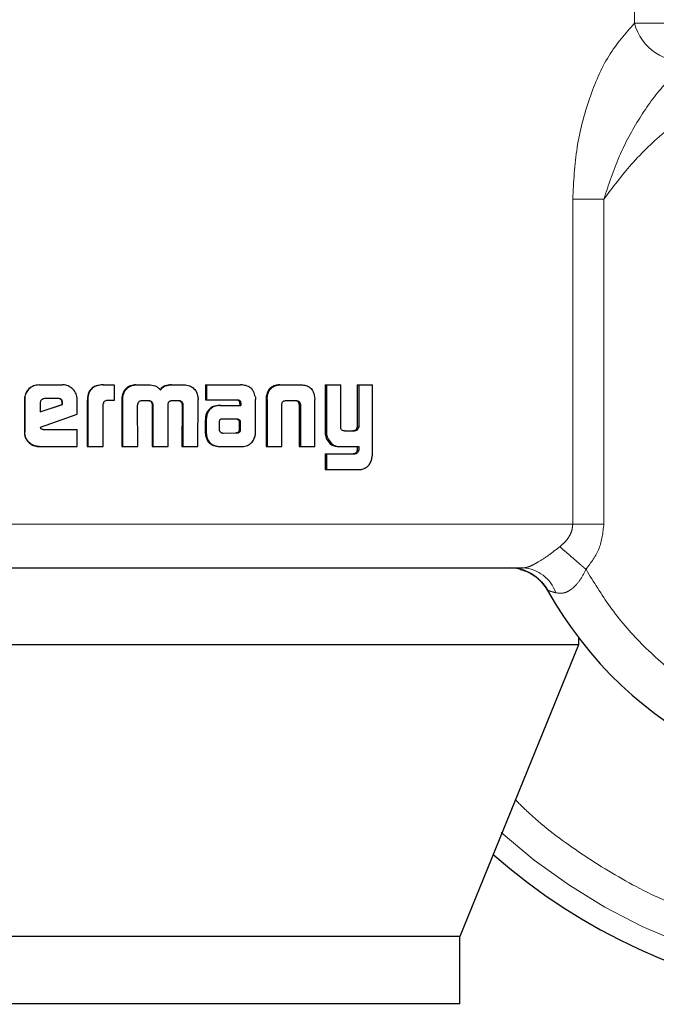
# Model space of a CAD drawing. Header units: millimetres. Extents: x 18 to 260, y 57 to 148.
# Tile 49 of 80: x 160.728 to 161.484, y 57.4 to 58.57. Entities that reach past the tile are written whole.
import ezdxf

# ---------------------------------------------------------------- set-up
doc = ezdxf.new("R2010")
doc.units = ezdxf.units.MM
doc.linetypes.add('PHANTOM', pattern=[12.7, 6.35, -1.27, 1.27, -1.27, 1.27, -1.27])

msp = doc.modelspace()

# ---------------------------------------------------------------- linework, layer by layer
at = {"color": 8, "linetype": 'PHANTOM', "lineweight": 18}
for p, q in [((161.4582, 59.3585), (161.4582, 58.5659)), ((161.4582, 58.5659), (161.4989, 58.5659)), ((161.3848, 58.3566), (161.3848, 57.9704)), ((161.4217, 58.3566), (161.3848, 58.3566)), ((161.4217, 57.9704), (161.4217, 58.3566)), ((161.0217, 58.1185), (161.0203, 58.1185)), ((161.0595, 58.1122), (161.0611, 58.1122)), ((160.9482, 58.0941), (160.9493, 58.0941)), ((160.9866, 58.0948), (160.9878, 58.0948)), ((161.0904, 58.0813), (161.0921, 58.0813)), ((161.1249, 58.054), (161.1267, 58.054)), ((161.3848, 57.9704), (160.671, 57.9704)), ((161.3848, 57.9704), (161.4217, 57.9704))]:
    msp.add_line(p, q, dxfattribs=at)
at = {"color": 7, "linetype": 'Continuous', "lineweight": 25}
for p, q in [((160.7506, 58.136), (160.7509, 58.136)), ((160.7509, 58.136), (160.7786, 58.136)), ((160.8266, 58.136), (160.8272, 58.136)), ((160.8272, 58.136), (160.8397, 58.136)), ((160.8397, 58.136), (160.8397, 58.1174)), ((160.8658, 58.136), (160.8666, 58.136)), ((160.8666, 58.136), (160.8806, 58.136)), ((160.9081, 58.136), (160.9091, 58.136)), ((160.9091, 58.136), (160.9229, 58.136)), ((160.9484, 58.136), (160.9484, 58.1183)), ((160.9484, 58.136), (160.9495, 58.136)), ((160.9495, 58.136), (160.9495, 58.1183)), ((160.9495, 58.136), (160.99, 58.136)), ((161.0366, 58.136), (161.0381, 58.136)), ((161.0381, 58.136), (161.0621, 58.136)), ((161.0904, 58.136), (161.0904, 58.0813)), ((161.0904, 58.136), (161.0921, 58.136)), ((161.0921, 58.136), (161.0921, 58.0813)), ((161.0921, 58.136), (161.109, 58.136)), ((161.109, 58.0871), (161.109, 58.136)), ((161.1286, 58.136), (161.1286, 58.0859)), ((161.1286, 58.136), (161.1304, 58.136)), ((161.1304, 58.136), (161.1304, 58.0859)), ((161.1304, 58.136), (161.1468, 58.136)), ((161.1468, 58.0552), (161.1468, 58.136)), ((160.8521, 58.1283), (160.8514, 58.1283)), ((160.7333, 58.1186), (160.7336, 58.1186)), ((160.7333, 58.1186), (160.7333, 58.0799)), ((160.7336, 58.1186), (160.7336, 58.0799)), ((160.7521, 58.1147), (160.7521, 58.1039)), ((160.7521, 58.1039), (160.7785, 58.1128)), ((160.7521, 58.104), (160.7781, 58.1128)), ((160.7734, 58.1197), (160.7572, 58.1197)), ((160.7785, 58.1145), (160.7781, 58.1145)), ((160.7781, 58.1128), (160.7781, 58.1145)), ((160.7785, 58.1128), (160.7781, 58.1128)), ((160.7785, 58.1128), (160.7785, 58.1145)), ((160.7959, 58.1012), (160.7959, 58.1186)), ((160.8079, 58.1171), (160.8079, 58.0627)), ((160.8079, 58.1171), (160.8085, 58.1171)), ((160.8085, 58.1171), (160.8085, 58.0627)), ((160.8269, 58.0627), (160.8269, 58.1134)), ((160.8397, 58.1174), (160.8316, 58.1174)), ((160.8491, 58.1184), (160.8491, 58.0627)), ((160.8491, 58.1184), (160.8498, 58.1184)), ((160.8498, 58.1184), (160.8498, 58.0627)), ((160.8681, 58.0627), (160.8678, 58.1118)), ((160.873, 58.1174), (160.8818, 58.1174)), ((160.8849, 58.1126), (160.8849, 58.0627)), ((160.8849, 58.1126), (160.8857, 58.1126)), ((160.8857, 58.1126), (160.8857, 58.0627)), ((160.9039, 58.0627), (160.9039, 58.1126)), ((160.9085, 58.1174), (160.9165, 58.1174)), ((160.9192, 58.116), (160.9202, 58.116)), ((160.9205, 58.1118), (160.9204, 58.0627)), ((160.9205, 58.1118), (160.9215, 58.1118)), ((160.9215, 58.1118), (160.9214, 58.0627)), ((160.9394, 58.0627), (160.9396, 58.1184)), ((160.9484, 58.1183), (160.9495, 58.1183)), ((160.9495, 58.1183), (160.9864, 58.1183)), ((160.9653, 58.1115), (160.9665, 58.1115)), ((160.9665, 58.1115), (160.9903, 58.1115)), ((160.9889, 58.1155), (160.9889, 58.1145)), ((160.9889, 58.1155), (160.9901, 58.1155)), ((160.9889, 58.1145), (160.9901, 58.1145)), ((160.989, 58.1134), (160.989, 58.1115)), ((160.989, 58.1134), (160.9903, 58.1134)), ((160.9901, 58.1155), (160.9901, 58.1145)), ((160.9903, 58.1134), (160.9903, 58.1115)), ((161.0078, 58.0799), (161.0078, 58.1187)), ((161.0203, 58.1185), (161.0203, 58.0627)), ((161.0205, 58.1219), (161.0219, 58.1219)), ((161.0217, 58.1185), (161.0217, 58.0627)), ((161.0391, 58.0627), (161.0391, 58.1133)), ((161.0447, 58.1174), (161.0554, 58.1174)), ((161.0594, 58.1133), (161.0609, 58.1133)), ((161.0595, 58.1122), (161.0595, 58.0627)), ((161.0611, 58.1122), (161.0611, 58.0627)), ((161.078, 58.1219), (161.0782, 58.1185)), ((161.0782, 58.0627), (161.0782, 58.1185)), ((160.7523, 58.0858), (160.7959, 58.1012)), ((160.9482, 58.0941), (160.9482, 58.0792)), ((160.9493, 58.0941), (160.9493, 58.0792)), ((160.9645, 58.0916), (160.9645, 58.0905)), ((160.9645, 58.0905), (160.9646, 58.083)), ((160.968, 58.0953), (160.9673, 58.0951)), ((160.9691, 58.0953), (160.968, 58.0953)), ((160.9854, 58.0954), (160.9691, 58.0953)), ((160.9889, 58.0831), (160.9887, 58.0912)), ((160.99, 58.0912), (160.9887, 58.0912)), ((160.9901, 58.0831), (160.99, 58.0912)), ((160.7333, 58.0799), (160.7336, 58.0799)), ((160.7555, 58.083), (160.7959, 58.083)), ((160.7959, 58.0627), (160.7959, 58.083)), ((160.9482, 58.0792), (160.9493, 58.0792)), ((160.9691, 58.0787), (160.9843, 58.0788)), ((160.9692, 58.0787), (160.9856, 58.0788)), ((160.9856, 58.0788), (160.9843, 58.0788)), ((160.9891, 58.0802), (160.9878, 58.0802)), ((160.9901, 58.0831), (160.9889, 58.0831)), ((161.1134, 58.0813), (161.1253, 58.0813)), ((161.1245, 58.0814), (161.1263, 58.0814)), ((161.1286, 58.0859), (161.1304, 58.0859)), ((160.9484, 58.0759), (160.9495, 58.0759)), ((161.0927, 58.071), (161.0944, 58.071)), ((160.7509, 58.0627), (160.7506, 58.0627)), ((160.7509, 58.0627), (160.7959, 58.0627)), ((160.8079, 58.0627), (160.8085, 58.0627)), ((160.8085, 58.0627), (160.8269, 58.0627)), ((160.8491, 58.0627), (160.8498, 58.0627)), ((160.8498, 58.0627), (160.8681, 58.0627)), ((160.8849, 58.0627), (160.8857, 58.0627)), ((160.8857, 58.0627), (160.9039, 58.0627)), ((160.9204, 58.0627), (160.9214, 58.0627)), ((160.9214, 58.0627), (160.9394, 58.0627)), ((160.9662, 58.0627), (160.9674, 58.0627)), ((160.9674, 58.0627), (160.9919, 58.0627)), ((161.0203, 58.0627), (161.0217, 58.0627)), ((161.0217, 58.0627), (161.0391, 58.0627)), ((161.0595, 58.0627), (161.0611, 58.0627)), ((161.0611, 58.0627), (161.0782, 58.0627)), ((161.0904, 58.0539), (161.0904, 58.0353)), ((161.0904, 58.0539), (161.0921, 58.0539)), ((161.0921, 58.0539), (161.0921, 58.0353)), ((161.0921, 58.0539), (161.1257, 58.0539)), ((161.1071, 58.0627), (161.1088, 58.0627)), ((161.1088, 58.0627), (161.1304, 58.0627)), ((161.1286, 58.0627), (161.1286, 58.0584)), ((161.1286, 58.0584), (161.1304, 58.0584)), ((161.1304, 58.0627), (161.1304, 58.0584)), ((161.0904, 58.0353), (161.0921, 58.0353)), ((161.0921, 58.0353), (161.1313, 58.0353)), ((161.3916, 57.8355), (161.3916, 57.8271)), ((161.3916, 57.8271), (159.8555, 57.8271)), ((161.3916, 57.8271), (161.2506, 57.4801)), ((161.2506, 57.4801), (159.977, 57.4801)), ((161.2506, 57.4001), (161.2506, 57.4801)), ((161.2506, 57.4001), (159.977, 57.4001))]:
    msp.add_line(p, q, dxfattribs=at)
at = {"color": 8, "linetype": 'PHANTOM', "lineweight": 18}
for centre, radius, start, end in [((161.5157, 58.5803), 0.0593, 194.1118, 279.1037), ((161.7641, 58.1196), 0.6941, 227.9991, 0), ((161.3234, 57.875), 0.0434, 18.5499, 87.0774)]:
    msp.add_arc(centre, radius, start, end, dxfattribs=at)
at = {"color": 7, "linetype": 'Continuous', "lineweight": 25}
for centre, radius, start, end in [((161.7641, 58.1196), 0.4685, 209.1217, 56.7142), ((161.7641, 58.1196), 0.72, 228.7799, 0), ((161.3094, 57.8663), 0.0521, 29.1217, 90)]:
    msp.add_arc(centre, radius, start, end, dxfattribs=at)
at = {"color": 8, "linetype": 'PHANTOM', "lineweight": 18}
for points, knots in [([(161.4582, 58.5659), (161.4475, 58.5538), (161.426, 58.5298), (161.4034, 58.4766), (161.3879, 58.4186), (161.3858, 58.3773), (161.3848, 58.3566)], [0, 0, 0, 0, 0.2501244, 0.4993325, 0.7491251, 1, 1, 1, 1]), ([(161.4005, 57.9167), (161.4096, 57.9016), (161.4288, 57.87), (161.4667, 57.8262), (161.5137, 57.7848), (161.5704, 57.7488), (161.6361, 57.7211), (161.709, 57.7046), (161.786, 57.7014), (161.8634, 57.7127), (161.9372, 57.7383), (162.0036, 57.7763), (162.0601, 57.8239), (162.1053, 57.8777), (162.1389, 57.9345), (162.1617, 57.9915), (162.1752, 58.0465), (162.1811, 58.0995), (162.1803, 58.1529), (162.1722, 58.209), (162.1549, 58.2679), (162.1269, 58.3277), (162.0871, 58.3856), (162.0355, 58.4385), (161.9729, 58.4827), (161.9019, 58.5152), (161.826, 58.5339), (161.749, 58.5381), (161.6749, 58.5286), (161.6069, 58.5073), (161.547, 58.477), (161.4963, 58.4403), (161.4544, 58.4003), (161.4323, 58.3708), (161.4217, 58.3566)], [0, 0, 0, 0, 0.0246264, 0.0514549, 0.0805029, 0.1116876, 0.1448116, 0.1795303, 0.2153779, 0.2517706, 0.2880774, 0.3236733, 0.3580065, 0.3906364, 0.4212633, 0.4497185, 0.4759514, 0.4999986, 0.5240604, 0.5503081, 0.5787785, 0.6094192, 0.6420629, 0.6764052, 0.7120094, 0.7483196, 0.7847112, 0.8205511, 0.855262, 0.8883724, 0.9195445, 0.9485755, 0.9753891, 1, 1, 1, 1]), ([(161.4217, 58.3566), (161.4273, 58.3738), (161.4384, 58.4077), (161.4632, 58.4532), (161.4916, 58.4931), (161.5141, 58.5124), (161.5251, 58.5217)], [0, 0, 0, 0, 0.265017, 0.521283, 0.766884, 1, 1, 1, 1]), ([(162.4189, 58.1196), (162.4184, 58.1003), (162.4174, 58.0602), (162.4086, 57.9988), (162.3932, 57.9336), (162.369, 57.8652), (162.3344, 57.7946), (162.2924, 57.7304), (162.2452, 57.6736), (162.1948, 57.6247), (162.137, 57.5797), (162.0723, 57.5402), (162.0013, 57.5076), (161.9253, 57.4833), (161.8456, 57.4682), (161.7641, 57.4631), (161.6825, 57.4682), (161.6029, 57.4833), (161.5268, 57.5076), (161.4558, 57.5401), (161.3914, 57.5799), (161.3451, 57.6144), (161.3222, 57.6371), (161.3167, 57.6426)], [0, 0, 0, 0, 0.038195, 0.078918, 0.122127, 0.170129, 0.221695, 0.276886, 0.320979, 0.367143, 0.415233, 0.465063, 0.516375, 0.568858, 0.622149, 0.675857, 0.729562, 0.782856, 0.835339, 0.886648, 0.936478, 0.984571, 1, 1, 1, 1]), ([(161.3693, 57.9436), (161.3715, 57.9455), (161.3758, 57.9491), (161.3807, 57.9557), (161.3841, 57.9629), (161.3845, 57.968), (161.3848, 57.9704)], [0, 0, 0, 0, 0.276767, 0.532913, 0.771963, 1, 1, 1, 1]), ([(161.4005, 57.9167), (161.4064, 57.9247), (161.4184, 57.9407), (161.4206, 57.9605), (161.4217, 57.9704)], [0, 0, 0, 0, 0.500895, 1, 1, 1, 1]), ([(161.3256, 57.9184), (161.3267, 57.9185), (161.3288, 57.9186), (161.3332, 57.92), (161.3382, 57.9223), (161.3458, 57.9265), (161.3567, 57.9338), (161.365, 57.9402), (161.3693, 57.9436)], [0, 0, 0, 0, 0.1183829, 0.2342431, 0.3506304, 0.4689872, 0.7210039, 1, 1, 1, 1]), ([(161.3693, 57.9436), (161.3713, 57.9419), (161.3752, 57.9384), (161.383, 57.9318), (161.3915, 57.9244), (161.3975, 57.9192), (161.4005, 57.9167)], [0, 0, 0, 0, 0.246737, 0.500041, 0.753275, 1, 1, 1, 1]), ([(161.3646, 57.8888), (161.3677, 57.8884), (161.3724, 57.8877), (161.3791, 57.8904), (161.3857, 57.8946), (161.3936, 57.9033), (161.3981, 57.9121), (161.4005, 57.9167)], [0, 0, 0, 0, 0.2489989, 0.3694564, 0.4886622, 0.7336629, 1, 1, 1, 1]), ([(161.3548, 57.8917), (161.355, 57.8916), (161.3552, 57.8915), (161.3578, 57.8908), (161.3618, 57.8896), (161.3646, 57.8888)], [0, 0, 0, 0, 0.2439474, 0.4911596, 1, 1, 1, 1])]:
    msp.add_open_spline(points, degree=3, knots=knots, dxfattribs=at)
at = {"color": 7, "linetype": 'Continuous', "lineweight": 25}
for points, knots in [([(160.7506, 58.136), (160.7484, 58.1357), (160.744, 58.1353), (160.7386, 58.1316), (160.7348, 58.1267), (160.7334, 58.1221), (160.7334, 58.1194), (160.7333, 58.1186)], [0, 0, 0, 0, 0.24179, 0.484914, 0.698345, 0.91759, 1, 1, 1, 1]), ([(160.7509, 58.136), (160.7487, 58.1357), (160.7442, 58.1353), (160.7388, 58.1315), (160.7351, 58.1266), (160.7337, 58.1221), (160.7336, 58.1194), (160.7336, 58.1186)], [0, 0, 0, 0, 0.242792, 0.487149, 0.701508, 0.919936, 1, 1, 1, 1]), ([(160.7959, 58.1186), (160.7957, 58.1209), (160.7952, 58.1253), (160.7915, 58.1307), (160.7866, 58.1345), (160.7821, 58.1359), (160.7794, 58.1359), (160.7786, 58.136)], [0, 0, 0, 0, 0.242817, 0.487043, 0.700862, 0.920505, 1, 1, 1, 1]), ([(160.8266, 58.136), (160.8239, 58.1358), (160.8196, 58.1356), (160.8141, 58.1329), (160.8107, 58.1294), (160.8083, 58.124), (160.8081, 58.1198), (160.8079, 58.1171)], [0, 0, 0, 0, 0.264557, 0.427006, 0.590391, 0.738813, 1, 1, 1, 1]), ([(160.8272, 58.136), (160.8245, 58.1358), (160.8201, 58.1356), (160.8146, 58.1329), (160.8112, 58.1294), (160.8088, 58.124), (160.8086, 58.1198), (160.8085, 58.1171)], [0, 0, 0, 0, 0.26676, 0.42917, 0.592616, 0.741021, 1, 1, 1, 1]), ([(160.8658, 58.136), (160.8636, 58.1358), (160.8597, 58.1355), (160.8546, 58.1325), (160.8525, 58.1297), (160.8514, 58.1283)], [0, 0, 0, 0, 0.384036, 0.690381, 1, 1, 1, 1]), ([(160.8521, 58.1283), (160.8536, 58.1301), (160.8562, 58.1334), (160.8617, 58.1357), (160.865, 58.1359), (160.8666, 58.136)], [0, 0, 0, 0, 0.406352, 0.724568, 1, 1, 1, 1]), ([(160.8806, 58.136), (160.8833, 58.1358), (160.8873, 58.1356), (160.8921, 58.1331), (160.894, 58.1309), (160.8948, 58.1296), (160.8949, 58.1295)], [0, 0, 0, 0, 0.483289, 0.726066, 0.970006, 1, 1, 1, 1]), ([(160.9081, 58.136), (160.9054, 58.1358), (160.9013, 58.1356), (160.8964, 58.1329), (160.8948, 58.1306), (160.894, 58.1295)], [0, 0, 0, 0, 0.500216, 0.750263, 1, 1, 1, 1]), ([(160.8949, 58.1295), (160.8957, 58.1306), (160.8973, 58.1329), (160.9022, 58.1356), (160.9063, 58.1358), (160.9091, 58.136)], [0, 0, 0, 0, 0.249527, 0.499566, 1, 1, 1, 1]), ([(160.9229, 58.136), (160.9251, 58.1358), (160.929, 58.1355), (160.934, 58.1325), (160.9361, 58.1297), (160.9372, 58.1283)], [0, 0, 0, 0, 0.385759, 0.692076, 1, 1, 1, 1]), ([(160.9931, 58.1357), (160.9926, 58.1358), (160.9916, 58.1359), (160.9906, 58.136), (160.99, 58.136)], [0, 0, 0, 0, 0.499778, 1, 1, 1, 1]), ([(161.0076, 58.122), (161.0071, 58.124), (161.0062, 58.1276), (161.0031, 58.1317), (160.9988, 58.1346), (160.9952, 58.1353), (160.9931, 58.1357)], [0, 0, 0, 0, 0.282874, 0.488354, 0.693567, 1, 1, 1, 1]), ([(161.0366, 58.136), (161.0341, 58.1358), (161.0301, 58.1355), (161.0253, 58.1325), (161.0222, 58.1286), (161.021, 58.1247), (161.0206, 58.1223), (161.0205, 58.1219)], [0, 0, 0, 0, 0.32832, 0.515852, 0.703895, 0.942627, 1, 1, 1, 1]), ([(161.0219, 58.1219), (161.0223, 58.124), (161.0231, 58.1276), (161.0261, 58.1319), (161.0301, 58.1348), (161.0343, 58.1359), (161.0371, 58.1359), (161.0381, 58.136)], [0, 0, 0, 0, 0.259976, 0.447468, 0.63531, 0.880945, 1, 1, 1, 1]), ([(161.0621, 58.136), (161.064, 58.1359), (161.0669, 58.1357), (161.0705, 58.1343), (161.0729, 58.1327), (161.0749, 58.1305), (161.0769, 58.127), (161.0776, 58.1239), (161.078, 58.1219)], [0, 0, 0, 0, 0.250411, 0.375687, 0.500822, 0.622481, 0.750755, 1, 1, 1, 1]), ([(160.8514, 58.1283), (160.8508, 58.1271), (160.8497, 58.1249), (160.8491, 58.1215), (160.8491, 58.1194), (160.8491, 58.1184)], [0, 0, 0, 0, 0.3917886, 0.6927196, 1, 1, 1, 1]), ([(160.8521, 58.1283), (160.8515, 58.127), (160.8504, 58.1249), (160.8498, 58.1215), (160.8498, 58.1194), (160.8498, 58.1184)], [0, 0, 0, 0, 0.395645, 0.694718, 1, 1, 1, 1]), ([(160.9372, 58.1283), (160.9379, 58.1267), (160.939, 58.1244), (160.9395, 58.1209), (160.9395, 58.1192), (160.9396, 58.1184)], [0, 0, 0, 0, 0.499119, 0.749494, 1, 1, 1, 1]), ([(160.7572, 58.1197), (160.7565, 58.1196), (160.7551, 58.1194), (160.7535, 58.1182), (160.7524, 58.1167), (160.7521, 58.1154), (160.7521, 58.1148), (160.7521, 58.1147)], [0, 0, 0, 0, 0.272192, 0.519359, 0.755448, 0.965056, 1, 1, 1, 1]), ([(160.7781, 58.1145), (160.778, 58.1154), (160.7779, 58.1168), (160.777, 58.1183), (160.776, 58.1191), (160.7746, 58.1196), (160.7736, 58.1196), (160.773, 58.1197)], [0, 0, 0, 0, 0.317574, 0.474458, 0.63196, 0.786493, 1, 1, 1, 1]), ([(160.7785, 58.1145), (160.7785, 58.1153), (160.7784, 58.1165), (160.7777, 58.118), (160.7767, 58.1189), (160.7752, 58.1196), (160.7741, 58.1196), (160.7734, 58.1197)], [0, 0, 0, 0, 0.273231, 0.436044, 0.600377, 0.74963, 1, 1, 1, 1]), ([(160.8316, 58.1174), (160.831, 58.1173), (160.8298, 58.117), (160.8283, 58.1163), (160.8273, 58.1152), (160.827, 58.1142), (160.827, 58.1136), (160.8269, 58.1134)], [0, 0, 0, 0, 0.278697, 0.561552, 0.735133, 0.908867, 1, 1, 1, 1]), ([(160.8678, 58.1118), (160.8678, 58.1119), (160.8678, 58.1121), (160.8679, 58.1125), (160.8679, 58.1128), (160.868, 58.113)], [0, 0, 0, 0, 0.260071, 0.519322, 1, 1, 1, 1]), ([(160.868, 58.113), (160.8682, 58.1139), (160.8686, 58.1153), (160.87, 58.1166), (160.8714, 58.1173), (160.8724, 58.1173), (160.873, 58.1174)], [0, 0, 0, 0, 0.369168, 0.5675, 0.766331, 1, 1, 1, 1]), ([(160.881, 58.1174), (160.8817, 58.1171), (160.8828, 58.1168), (160.884, 58.1157), (160.8847, 58.1144), (160.8848, 58.1134), (160.8849, 58.1128), (160.8849, 58.1126)], [0, 0, 0, 0, 0.326588, 0.527761, 0.729141, 0.942516, 1, 1, 1, 1]), ([(160.8818, 58.1174), (160.8825, 58.1171), (160.8836, 58.1168), (160.8849, 58.1157), (160.8855, 58.1144), (160.8857, 58.1134), (160.8857, 58.1128), (160.8857, 58.1126)], [0, 0, 0, 0, 0.326465, 0.527518, 0.72886, 0.941264, 1, 1, 1, 1]), ([(160.9039, 58.1126), (160.904, 58.1133), (160.9041, 58.1145), (160.9049, 58.1159), (160.9058, 58.1166), (160.9064, 58.1169), (160.9067, 58.117)], [0, 0, 0, 0, 0.3694682, 0.6154066, 0.8606053, 1, 1, 1, 1]), ([(160.9067, 58.117), (160.9069, 58.117), (160.9073, 58.1172), (160.9079, 58.1173), (160.9083, 58.1173), (160.9085, 58.1174)], [0, 0, 0, 0, 0.337269, 0.66719, 1, 1, 1, 1]), ([(160.9155, 58.1174), (160.916, 58.1173), (160.917, 58.1173), (160.9183, 58.1169), (160.9189, 58.1163), (160.9192, 58.116)], [0, 0, 0, 0, 0.380093, 0.699904, 1, 1, 1, 1]), ([(160.9165, 58.1174), (160.9169, 58.1173), (160.9179, 58.1173), (160.9192, 58.1169), (160.9199, 58.1163), (160.9202, 58.116)], [0, 0, 0, 0, 0.3444028, 0.6919539, 1, 1, 1, 1]), ([(160.9192, 58.116), (160.9195, 58.1156), (160.9203, 58.1146), (160.9205, 58.113), (160.9205, 58.1121), (160.9205, 58.1118)], [0, 0, 0, 0, 0.36558, 0.814882, 1, 1, 1, 1]), ([(160.9202, 58.116), (160.9205, 58.1156), (160.9213, 58.1146), (160.9215, 58.113), (160.9215, 58.1121), (160.9215, 58.1118)], [0, 0, 0, 0, 0.3648548, 0.8119309, 1, 1, 1, 1]), ([(160.9653, 58.1115), (160.9627, 58.1113), (160.9585, 58.111), (160.9533, 58.1079), (160.9502, 58.104), (160.9484, 58.0992), (160.9483, 58.0959), (160.9482, 58.0941)], [0, 0, 0, 0, 0.286432, 0.465502, 0.644811, 0.814086, 1, 1, 1, 1]), ([(160.9665, 58.1115), (160.9639, 58.1113), (160.9596, 58.111), (160.9544, 58.1079), (160.9513, 58.104), (160.9495, 58.0992), (160.9494, 58.0959), (160.9493, 58.0941)], [0, 0, 0, 0, 0.288874, 0.467718, 0.646845, 0.81603, 1, 1, 1, 1]), ([(160.9852, 58.1183), (160.9859, 58.1181), (160.9871, 58.1179), (160.9883, 58.117), (160.9887, 58.1162), (160.9888, 58.1157), (160.9889, 58.1155)], [0, 0, 0, 0, 0.479806, 0.711975, 0.875383, 1, 1, 1, 1]), ([(160.9864, 58.1183), (160.9868, 58.1182), (160.9877, 58.1181), (160.9888, 58.1176), (160.9896, 58.1169), (160.99, 58.1162), (160.9901, 58.1157), (160.9901, 58.1155)], [0, 0, 0, 0, 0.265472, 0.532097, 0.718718, 0.867119, 1, 1, 1, 1]), ([(160.9889, 58.1145), (160.9889, 58.1144), (160.989, 58.1141), (160.989, 58.1138), (160.989, 58.1135), (160.989, 58.1134)], [0, 0, 0, 0, 0.356255, 0.675781, 1, 1, 1, 1]), ([(160.9901, 58.1145), (160.9902, 58.1144), (160.9902, 58.1141), (160.9903, 58.1138), (160.9903, 58.1135), (160.9903, 58.1134)], [0, 0, 0, 0, 0.359443, 0.677579, 1, 1, 1, 1]), ([(161.0076, 58.122), (161.0076, 58.1216), (161.0077, 58.121), (161.0078, 58.1199), (161.0078, 58.1192), (161.0078, 58.1187)], [0, 0, 0, 0, 0.3085552, 0.6169752, 1, 1, 1, 1]), ([(161.0205, 58.1219), (161.0204, 58.1213), (161.0203, 58.1202), (161.0203, 58.119), (161.0203, 58.1185)], [0, 0, 0, 0, 0.499982, 1, 1, 1, 1]), ([(161.0217, 58.1185), (161.0217, 58.1188), (161.0217, 58.1195), (161.0217, 58.1206), (161.0218, 58.1214), (161.0219, 58.1219)], [0, 0, 0, 0, 0.292047, 0.584195, 1, 1, 1, 1]), ([(161.0391, 58.1133), (161.0392, 58.1139), (161.0395, 58.115), (161.0404, 58.1162), (161.0417, 58.117), (161.0432, 58.1173), (161.0443, 58.1174), (161.0447, 58.1174)], [0, 0, 0, 0, 0.2379178, 0.4035963, 0.5681515, 0.8417696, 1, 1, 1, 1]), ([(161.0539, 58.1174), (161.0548, 58.1173), (161.0561, 58.1173), (161.0578, 58.1165), (161.0588, 58.1154), (161.0593, 58.1143), (161.0594, 58.1136), (161.0594, 58.1133)], [0, 0, 0, 0, 0.345189, 0.539757, 0.735633, 0.907098, 1, 1, 1, 1]), ([(161.0554, 58.1174), (161.056, 58.1173), (161.0573, 58.1173), (161.0589, 58.1167), (161.0601, 58.1157), (161.0607, 58.1146), (161.0609, 58.1137), (161.0609, 58.1133)], [0, 0, 0, 0, 0.24777, 0.497755, 0.672818, 0.848274, 1, 1, 1, 1]), ([(161.0594, 58.1133), (161.0594, 58.1132), (161.0595, 58.113), (161.0595, 58.1126), (161.0595, 58.1124), (161.0595, 58.1122)], [0, 0, 0, 0, 0.357636, 0.676067, 1, 1, 1, 1]), ([(161.0609, 58.1133), (161.061, 58.1132), (161.0611, 58.113), (161.0611, 58.1126), (161.0611, 58.1124), (161.0611, 58.1122)], [0, 0, 0, 0, 0.3575, 0.675926, 1, 1, 1, 1]), ([(160.9673, 58.0951), (160.9669, 58.0951), (160.9663, 58.0949), (160.9655, 58.0944), (160.9649, 58.0934), (160.9646, 58.0924), (160.9645, 58.0918), (160.9645, 58.0916)], [0, 0, 0, 0, 0.21653, 0.399599, 0.583225, 0.901258, 1, 1, 1, 1]), ([(160.9866, 58.0948), (160.9862, 58.095), (160.9857, 58.0953), (160.9848, 58.0953), (160.9844, 58.0954), (160.9841, 58.0954)], [0, 0, 0, 0, 0.438168, 0.717254, 1, 1, 1, 1]), ([(160.9878, 58.0948), (160.9875, 58.095), (160.9869, 58.0953), (160.9861, 58.0953), (160.9856, 58.0954), (160.9854, 58.0954)], [0, 0, 0, 0, 0.436353, 0.71636, 1, 1, 1, 1]), ([(160.9887, 58.0912), (160.9887, 58.0916), (160.9887, 58.0922), (160.9886, 58.093), (160.9883, 58.0937), (160.9875, 58.0942), (160.9869, 58.0946), (160.9866, 58.0948)], [0, 0, 0, 0, 0.263639, 0.411922, 0.516365, 0.741063, 1, 1, 1, 1]), ([(160.99, 58.0912), (160.99, 58.0916), (160.99, 58.0922), (160.9898, 58.093), (160.9895, 58.0937), (160.9888, 58.0942), (160.9881, 58.0946), (160.9878, 58.0948)], [0, 0, 0, 0, 0.263232, 0.411008, 0.515149, 0.737869, 1, 1, 1, 1]), ([(160.7333, 58.0799), (160.7336, 58.0777), (160.734, 58.0732), (160.7378, 58.0678), (160.7427, 58.0641), (160.7472, 58.0628), (160.7499, 58.0627), (160.7506, 58.0627)], [0, 0, 0, 0, 0.245125, 0.492031, 0.703128, 0.921792, 1, 1, 1, 1]), ([(160.7509, 58.0627), (160.7486, 58.0629), (160.7441, 58.0633), (160.7387, 58.0672), (160.735, 58.0721), (160.7337, 58.0766), (160.7336, 58.0793), (160.7336, 58.0799)], [0, 0, 0, 0, 0.246457, 0.494871, 0.706903, 0.924843, 1, 1, 1, 1]), ([(160.7555, 58.083), (160.7549, 58.083), (160.754, 58.0831), (160.7531, 58.0835), (160.7527, 58.084), (160.7525, 58.0848), (160.7524, 58.0854), (160.7523, 58.0858)], [0, 0, 0, 0, 0.368573, 0.510041, 0.608718, 0.73825, 1, 1, 1, 1]), ([(160.9482, 58.0792), (160.9482, 58.0787), (160.9482, 58.0776), (160.9483, 58.0765), (160.9484, 58.0759)], [0, 0, 0, 0, 0.500039, 1, 1, 1, 1]), ([(160.9493, 58.0792), (160.9493, 58.0789), (160.9493, 58.0782), (160.9494, 58.0771), (160.9495, 58.0764), (160.9495, 58.0759)], [0, 0, 0, 0, 0.304952, 0.610002, 1, 1, 1, 1]), ([(160.9646, 58.083), (160.9646, 58.0826), (160.9647, 58.0818), (160.9651, 58.081), (160.9655, 58.0806), (160.9655, 58.0805)], [0, 0, 0, 0, 0.39469, 0.860601, 1, 1, 1, 1]), ([(160.9655, 58.0805), (160.9659, 58.0801), (160.9664, 58.0795), (160.9674, 58.0791), (160.968, 58.0789), (160.9683, 58.0789)], [0, 0, 0, 0, 0.4665476, 0.7303293, 1, 1, 1, 1]), ([(160.9683, 58.0789), (160.9684, 58.0788), (160.9686, 58.0788), (160.9689, 58.0787), (160.9691, 58.0787), (160.9692, 58.0787)], [0, 0, 0, 0, 0.358122, 0.680271, 1, 1, 1, 1]), ([(160.9843, 58.0788), (160.9848, 58.0788), (160.9856, 58.0789), (160.9869, 58.0793), (160.9875, 58.0799), (160.9878, 58.0802)], [0, 0, 0, 0, 0.339066, 0.680879, 1, 1, 1, 1]), ([(160.9856, 58.0788), (160.986, 58.0788), (160.9869, 58.0789), (160.9882, 58.0793), (160.9888, 58.0799), (160.9891, 58.0802)], [0, 0, 0, 0, 0.339534, 0.682779, 1, 1, 1, 1]), ([(160.9878, 58.0802), (160.988, 58.0805), (160.9884, 58.081), (160.9888, 58.082), (160.9888, 58.0827), (160.9889, 58.0831)], [0, 0, 0, 0, 0.3322769, 0.6677216, 1, 1, 1, 1]), ([(160.9891, 58.0802), (160.9893, 58.0805), (160.9897, 58.081), (160.9901, 58.082), (160.9901, 58.0827), (160.9901, 58.0831)], [0, 0, 0, 0, 0.332614, 0.667185, 1, 1, 1, 1]), ([(160.9919, 58.0627), (160.9941, 58.0629), (160.9981, 58.0633), (161.0029, 58.0668), (161.0062, 58.0712), (161.0071, 58.0747), (161.0076, 58.0765)], [0, 0, 0, 0, 0.296846, 0.534106, 0.771645, 1, 1, 1, 1]), ([(161.0076, 58.0765), (161.0076, 58.0768), (161.0077, 58.0775), (161.0078, 58.0786), (161.0078, 58.0794), (161.0078, 58.0799)], [0, 0, 0, 0, 0.294888, 0.589914, 1, 1, 1, 1]), ([(161.0904, 58.0813), (161.0904, 58.0799), (161.0905, 58.0775), (161.0912, 58.0739), (161.0922, 58.072), (161.0927, 58.071)], [0, 0, 0, 0, 0.372677, 0.679196, 1, 1, 1, 1]), ([(161.0921, 58.0813), (161.0921, 58.0799), (161.0922, 58.0775), (161.0929, 58.0739), (161.0939, 58.072), (161.0944, 58.071)], [0, 0, 0, 0, 0.376241, 0.680882, 1, 1, 1, 1]), ([(161.1134, 58.0813), (161.1128, 58.0813), (161.1118, 58.0814), (161.1105, 58.0821), (161.1096, 58.0833), (161.109, 58.085), (161.109, 58.0864), (161.109, 58.0871)], [0, 0, 0, 0, 0.231818, 0.386924, 0.542973, 0.744872, 1, 1, 1, 1]), ([(161.1245, 58.0814), (161.1244, 58.0814), (161.1242, 58.0813), (161.1238, 58.0813), (161.1236, 58.0813), (161.1235, 58.0813)], [0, 0, 0, 0, 0.355594, 0.675981, 1, 1, 1, 1]), ([(161.1286, 58.0859), (161.1284, 58.0852), (161.1282, 58.084), (161.1272, 58.0826), (161.126, 58.0818), (161.125, 58.0815), (161.1245, 58.0814)], [0, 0, 0, 0, 0.313457, 0.530427, 0.7477, 1, 1, 1, 1]), ([(161.1263, 58.0814), (161.1262, 58.0814), (161.126, 58.0813), (161.1256, 58.0813), (161.1254, 58.0813), (161.1253, 58.0813)], [0, 0, 0, 0, 0.358597, 0.678402, 1, 1, 1, 1]), ([(161.1304, 58.0859), (161.1303, 58.0852), (161.13, 58.0841), (161.1291, 58.0827), (161.1279, 58.0818), (161.1269, 58.0815), (161.1263, 58.0814)], [0, 0, 0, 0, 0.292501, 0.511643, 0.731004, 1, 1, 1, 1]), ([(160.9484, 58.0759), (160.949, 58.0736), (160.9501, 58.0697), (160.9539, 58.0658), (160.9589, 58.0633), (160.9632, 58.0627), (160.9659, 58.0627), (160.9662, 58.0627)], [0, 0, 0, 0, 0.2830016, 0.4703322, 0.6568995, 0.9602198, 1, 1, 1, 1]), ([(160.9495, 58.0759), (160.9501, 58.0736), (160.9512, 58.0698), (160.955, 58.0658), (160.96, 58.0633), (160.9643, 58.0627), (160.9671, 58.0627), (160.9674, 58.0627)], [0, 0, 0, 0, 0.2810196, 0.4682762, 0.6547087, 0.9589368, 1, 1, 1, 1]), ([(161.0927, 58.071), (161.0942, 58.0688), (161.0967, 58.0651), (161.1023, 58.0629), (161.1055, 58.0627), (161.1071, 58.0627)], [0, 0, 0, 0, 0.42937, 0.716128, 1, 1, 1, 1]), ([(161.0944, 58.071), (161.0959, 58.0688), (161.0985, 58.0651), (161.104, 58.0628), (161.1072, 58.0627), (161.1088, 58.0627)], [0, 0, 0, 0, 0.432421, 0.722582, 1, 1, 1, 1]), ([(161.1249, 58.054), (161.1247, 58.054), (161.1245, 58.0539), (161.1242, 58.0539), (161.124, 58.0539), (161.1239, 58.0539)], [0, 0, 0, 0, 0.351963, 0.674144, 1, 1, 1, 1]), ([(161.1286, 58.0584), (161.1284, 58.0576), (161.1281, 58.0564), (161.127, 58.055), (161.1259, 58.0544), (161.1252, 58.0541), (161.1249, 58.054)], [0, 0, 0, 0, 0.352986, 0.590131, 0.826557, 1, 1, 1, 1]), ([(161.1267, 58.054), (161.1266, 58.054), (161.1263, 58.0539), (161.126, 58.0539), (161.1258, 58.0539), (161.1257, 58.0539)], [0, 0, 0, 0, 0.355122, 0.676689, 1, 1, 1, 1]), ([(161.1304, 58.0584), (161.1303, 58.0577), (161.13, 58.0565), (161.129, 58.0552), (161.1279, 58.0544), (161.127, 58.0541), (161.1267, 58.054)], [0, 0, 0, 0, 0.316394, 0.554806, 0.793199, 1, 1, 1, 1]), ([(161.1466, 58.0516), (161.1467, 58.0519), (161.1468, 58.0526), (161.1468, 58.0538), (161.1468, 58.0547), (161.1468, 58.0552)], [0, 0, 0, 0, 0.275246, 0.550449, 1, 1, 1, 1]), ([(161.1347, 58.0357), (161.1367, 58.0364), (161.1402, 58.0377), (161.1438, 58.042), (161.1458, 58.0466), (161.1463, 58.0499), (161.1466, 58.0516)], [0, 0, 0, 0, 0.31553, 0.545647, 0.774852, 1, 1, 1, 1]), ([(161.1313, 58.0353), (161.1316, 58.0353), (161.1322, 58.0353), (161.1333, 58.0354), (161.1342, 58.0356), (161.1347, 58.0357)], [0, 0, 0, 0, 0.2606545, 0.5206864, 1, 1, 1, 1]), ([(160.671, 57.9184), (160.7105, 57.9184), (160.79, 57.9184), (160.9082, 57.9184), (161.0236, 57.9184), (161.1333, 57.9184), (161.2356, 57.9184), (161.2957, 57.9184), (161.3256, 57.9184)], [0, 0, 0, 0, 0.164147, 0.330855, 0.499094, 0.667581, 0.834903, 1, 1, 1, 1]), ([(161.3228, 57.9166), (161.3261, 57.9155), (161.3328, 57.9133), (161.3418, 57.9075), (161.3494, 57.9003), (161.3532, 57.8945), (161.355, 57.8916)], [0, 0, 0, 0, 0.25289, 0.507039, 0.757596, 1, 1, 1, 1])]:
    msp.add_open_spline(points, degree=3, knots=knots, dxfattribs=at)

doc.saveas('drawing.dxf')
